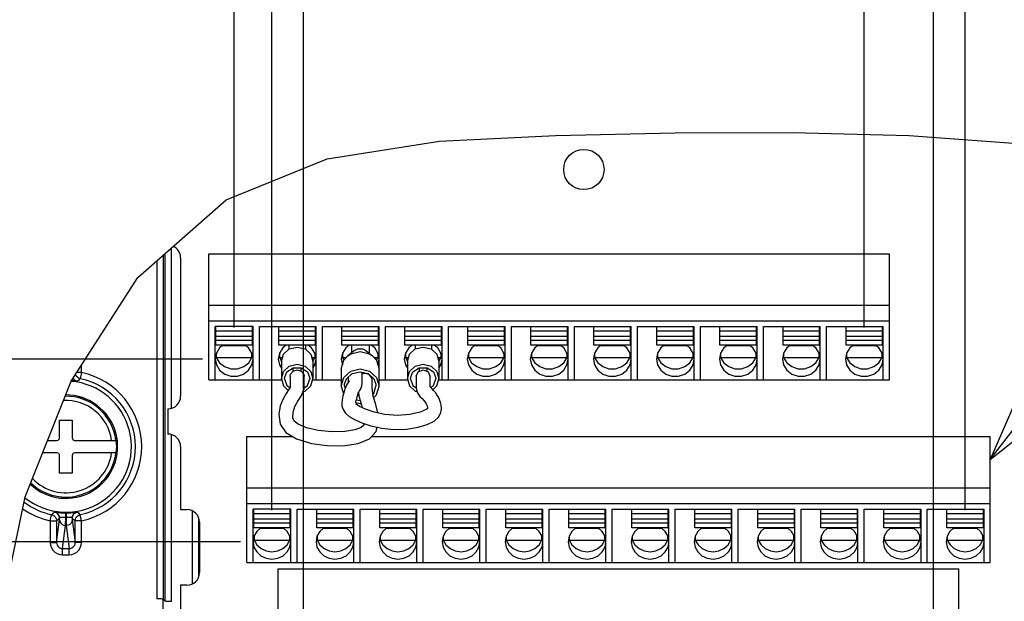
# Model space of a CAD drawing. Extents: x 30 to 410, y 34 to 287.
# Tile 43 of 50: x 234 to 265, y 142 to 161. Entities that reach past the tile are written whole.
import ezdxf

# ---------------------------------------------------------------- set-up
doc = ezdxf.new("R2010")
doc.units = 0
doc.header["$LTSCALE"] = 23.1
doc.layers.get('0').update_dxf_attribs({"linetype": 'CONTINUOUS'})
doc.layers.add('ALL_DIM', color=7, linetype='CONTINUOUS')
doc.layers.add('ALL_NOTE', color=7, linetype='CONTINUOUS')
doc.dimstyles.get("Standard").update_dxf_attribs({"dimtxt": 2.5, "dimasz": 2.5, "dimexe": 1.25, "dimexo": 0.625, "dimtad": 1, "dimcen": 2.5, "dimazin": 3, "dimtfac": 1, "dimtmove": 0, "dimatfit": 3})

# ---------------------------------------------------------------- blocks, each defined once
blk = doc.blocks.new('_OPEN')
at = {"color": 0, "linetype": 'BYBLOCK'}
for p, q in [((0, 0), (-1, 0.25)), ((-1, -0.25), (0, 0)), ((-1, 0), (0, 0))]:
    blk.add_line(p, q, dxfattribs=at)
blk = doc.blocks.new('*D27')
at = {"layer": 'ALL_DIM', "color": 2, "linetype": 'CONTINUOUS'}
for p, q in [((192.244, 58.622), (192.244, 168.814)), ((242.664, 140.964), (242.664, 168.814)), ((192.244, 167.814), (217.454, 167.814)), ((242.664, 167.814), (217.454, 167.814))]:
    blk.add_line(p, q, dxfattribs=at)
at = {"layer": 'ALL_DIM', "color": 2, "linetype": 'CONTINUOUS', "xscale": 2, "yscale": 2, "zscale": 2, "rotation": 180}
blk.add_blockref('_OPEN', (192.244, 167.814), dxfattribs=at)
at = {"layer": 'ALL_DIM', "color": 2, "linetype": 'CONTINUOUS', "xscale": 2, "yscale": 2, "zscale": 2}
blk.add_blockref('_OPEN', (242.664, 167.814), dxfattribs=at)
blk = doc.blocks.new('*D28')
at = {"layer": 'ALL_DIM', "color": 2, "linetype": 'CONTINUOUS'}
for p, q in [((242.664, 140.964), (242.664, 168.814)), ((262.664, 140.964), (262.664, 168.814)), ((242.664, 167.814), (252.664, 167.814)), ((262.664, 167.814), (252.664, 167.814))]:
    blk.add_line(p, q, dxfattribs=at)
at = {"layer": 'ALL_DIM', "color": 2, "linetype": 'CONTINUOUS', "xscale": 2, "yscale": 2, "zscale": 2, "rotation": 180}
blk.add_blockref('_OPEN', (242.664, 167.814), dxfattribs=at)
at = {"layer": 'ALL_DIM', "color": 2, "linetype": 'CONTINUOUS', "xscale": 2, "yscale": 2, "zscale": 2}
blk.add_blockref('_OPEN', (262.664, 167.814), dxfattribs=at)
blk = doc.blocks.new('*D29')
at = {"layer": 'ALL_DIM', "color": 2, "linetype": 'CONTINUOUS'}
for p, q in [((241.664, 168.931), (241.664, 175.718)), ((263.664, 145.164), (263.664, 175.718)), ((241.664, 174.718), (252.664, 174.718)), ((263.664, 174.718), (252.664, 174.718)), ((241.664, 145.164), (241.664, 166.684))]:
    blk.add_line(p, q, dxfattribs=at)
at = {"layer": 'ALL_DIM', "color": 2, "linetype": 'CONTINUOUS', "xscale": 2, "yscale": 2, "zscale": 2, "rotation": 180}
blk.add_blockref('_OPEN', (241.664, 174.718), dxfattribs=at)
at = {"layer": 'ALL_DIM', "color": 2, "linetype": 'CONTINUOUS', "xscale": 2, "yscale": 2, "zscale": 2}
blk.add_blockref('_OPEN', (263.664, 174.718), dxfattribs=at)
blk = doc.blocks.new('*D30')
at = {"layer": 'ALL_DIM', "color": 2, "linetype": 'CONTINUOUS'}
for p, q in [((240.464, 175.704), (240.464, 181.99)), ((260.464, 150.964), (260.464, 181.99)), ((240.464, 180.99), (250.464, 180.99)), ((260.464, 180.99), (250.464, 180.99)), ((240.464, 150.964), (240.464, 173.73))]:
    blk.add_line(p, q, dxfattribs=at)
at = {"layer": 'ALL_DIM', "color": 2, "linetype": 'CONTINUOUS', "xscale": 2, "yscale": 2, "zscale": 2, "rotation": 180}
blk.add_blockref('_OPEN', (240.464, 180.99), dxfattribs=at)
at = {"layer": 'ALL_DIM', "color": 2, "linetype": 'CONTINUOUS', "xscale": 2, "yscale": 2, "zscale": 2}
blk.add_blockref('_OPEN', (260.464, 180.99), dxfattribs=at)
blk = doc.blocks.new('*D31')
at = {"layer": 'ALL_DIM', "color": 2, "linetype": 'CONTINUOUS'}
for p, q in [((192.244, 58.622), (192.244, 181.99)), ((240.464, 175.772), (240.464, 181.99)), ((192.244, 180.99), (216.354, 180.99)), ((240.464, 180.99), (216.354, 180.99)), ((240.464, 150.964), (240.464, 173.764))]:
    blk.add_line(p, q, dxfattribs=at)
at = {"layer": 'ALL_DIM', "color": 2, "linetype": 'CONTINUOUS', "xscale": 2, "yscale": 2, "zscale": 2, "rotation": 180}
blk.add_blockref('_OPEN', (192.244, 180.99), dxfattribs=at)
at = {"layer": 'ALL_DIM', "color": 2, "linetype": 'CONTINUOUS', "xscale": 2, "yscale": 2, "zscale": 2}
blk.add_blockref('_OPEN', (240.464, 180.99), dxfattribs=at)
blk = doc.blocks.new('*D32')
at = {"layer": 'ALL_DIM', "color": 2, "linetype": 'CONTINUOUS'}
for p, q in [((192.244, 58.622), (192.244, 175.718)), ((241.664, 168.795), (241.664, 175.718)), ((192.244, 174.718), (216.954, 174.718)), ((241.664, 174.718), (216.954, 174.718)), ((241.664, 145.164), (241.664, 166.718))]:
    blk.add_line(p, q, dxfattribs=at)
at = {"layer": 'ALL_DIM', "color": 2, "linetype": 'CONTINUOUS', "xscale": 2, "yscale": 2, "zscale": 2, "rotation": 180}
blk.add_blockref('_OPEN', (192.244, 174.718), dxfattribs=at)
at = {"layer": 'ALL_DIM', "color": 2, "linetype": 'CONTINUOUS', "xscale": 2, "yscale": 2, "zscale": 2}
blk.add_blockref('_OPEN', (241.664, 174.718), dxfattribs=at)
blk = doc.blocks.new('*D34')
at = {"layer": 'ALL_DIM', "color": 2, "linetype": 'CONTINUOUS'}
for p, q in [((269.336, 189.142), (269.336, 195.218)), ((273.336, 145.028), (273.336, 195.218)), ((269.336, 194.218), (264.336, 194.218)), ((264.336, 194.218), (271.336, 194.218)), ((293.748, 194.218), (271.336, 194.218)), ((273.336, 194.218), (293.748, 194.218)), ((269.336, 145.028), (269.336, 186.793))]:
    blk.add_line(p, q, dxfattribs=at)
at = {"layer": 'ALL_DIM', "color": 2, "linetype": 'CONTINUOUS', "xscale": 2, "yscale": 2, "zscale": 2}
blk.add_blockref('_OPEN', (269.336, 194.218), dxfattribs=at)
at = {"layer": 'ALL_DIM', "color": 2, "linetype": 'CONTINUOUS', "xscale": 2, "yscale": 2, "zscale": 2, "rotation": 180}
blk.add_blockref('_OPEN', (273.336, 194.218), dxfattribs=at)
blk = doc.blocks.new('*D35')
at = {"layer": 'ALL_DIM', "color": 2, "linetype": 'CONTINUOUS'}
for p, q in [((192.244, 58.622), (192.244, 188.933)), ((270.352, 140.964), (270.352, 188.933)), ((192.244, 187.933), (231.298, 187.933)), ((270.352, 187.933), (231.298, 187.933))]:
    blk.add_line(p, q, dxfattribs=at)
at = {"layer": 'ALL_DIM', "color": 2, "linetype": 'CONTINUOUS', "xscale": 2, "yscale": 2, "zscale": 2, "rotation": 180}
blk.add_blockref('_OPEN', (192.244, 187.933), dxfattribs=at)
at = {"layer": 'ALL_DIM', "color": 2, "linetype": 'CONTINUOUS', "xscale": 2, "yscale": 2, "zscale": 2}
blk.add_blockref('_OPEN', (270.352, 187.933), dxfattribs=at)
blk = doc.blocks.new('*D36')
at = {"layer": 'ALL_DIM', "color": 2, "linetype": 'CONTINUOUS'}
for p, q in [((192.244, 58.622), (192.244, 195.218)), ((269.336, 189.039), (269.336, 195.218)), ((192.244, 194.218), (230.79, 194.218)), ((269.336, 194.218), (230.79, 194.218)), ((269.336, 145.028), (269.336, 186.861))]:
    blk.add_line(p, q, dxfattribs=at)
at = {"layer": 'ALL_DIM', "color": 2, "linetype": 'CONTINUOUS', "xscale": 2, "yscale": 2, "zscale": 2, "rotation": 180}
blk.add_blockref('_OPEN', (192.244, 194.218), dxfattribs=at)
at = {"layer": 'ALL_DIM', "color": 2, "linetype": 'CONTINUOUS', "xscale": 2, "yscale": 2, "zscale": 2}
blk.add_blockref('_OPEN', (269.336, 194.218), dxfattribs=at)
blk = doc.blocks.new('*D40')
at = {"layer": 'ALL_DIM', "color": 2, "linetype": 'CONTINUOUS'}
for p, q in [((239.464, 149.964), (214.383, 149.964)), ((215.383, 149.964), (215.383, 144.964)), ((215.383, 139.964), (215.383, 144.964)), ((241.664, 139.964), (214.383, 139.964))]:
    blk.add_line(p, q, dxfattribs=at)
at = {"layer": 'ALL_DIM', "color": 2, "linetype": 'CONTINUOUS', "xscale": 2, "yscale": 2, "zscale": 2}
for p, rotation in [((215.383, 149.964), 90), ((215.383, 139.964), 270)]:
    blk.add_blockref('_OPEN', p, dxfattribs=dict(at, rotation=rotation))
blk = doc.blocks.new('*D41')
at = {"layer": 'ALL_DIM', "color": 2, "linetype": 'CONTINUOUS'}
for p, q in [((221.243, 144.164), (221.243, 149.164)), ((221.243, 149.164), (221.243, 142.064)), ((240.664, 144.164), (220.243, 144.164)), ((221.243, 127.971), (221.243, 142.064)), ((241.664, 139.964), (220.243, 139.964)), ((221.243, 139.964), (221.243, 127.971))]:
    blk.add_line(p, q, dxfattribs=at)
at = {"layer": 'ALL_DIM', "color": 2, "linetype": 'CONTINUOUS', "xscale": 2, "yscale": 2, "zscale": 2}
for p, rotation in [((221.243, 144.164), 270), ((221.243, 139.964), 90)]:
    blk.add_blockref('_OPEN', p, dxfattribs=dict(at, rotation=rotation))

msp = doc.modelspace()

# ---------------------------------------------------------------- linework, layer by layer
at = {"color": 7, "linetype": 'CONTINUOUS'}
for p, q in [((243.411, 156.324), (246.979, 156.886)), ((246.979, 156.886), (250.665, 157.063)), ((250.665, 157.063), (254.46, 157.148)), ((254.46, 157.148), (258.178, 157.161)), ((258.178, 157.161), (261.889, 157.063)), ((261.889, 157.063), (266.217, 156.74)), ((240.206, 155.022), (243.411, 156.324)), ((237.41, 152.555), (240.206, 155.022)), ((238.47, 148.396), (238.47, 153.49)), ((238.206, 153.257), (238.206, 142.339)), ((238.27, 142.275), (238.27, 153.314)), ((238.764, 153.182), (238.764, 148.782)), ((239.664, 149.302), (239.664, 153.302)), ((239.664, 153.302), (261.264, 153.302)), ((261.264, 149.302), (261.264, 153.302)), ((238.006, 153.081), (238.006, 142.349)), ((235.292, 149.266), (237.41, 152.555)), ((239.664, 151.675), (261.264, 151.675)), ((239.664, 151.182), (261.264, 151.182)), ((239.864, 149.302), (239.864, 150.998)), ((241.064, 150.998), (239.864, 150.998)), ((239.884, 150.406), (239.884, 150.995)), ((241.044, 150.406), (241.044, 150.995)), ((241.064, 149.302), (241.064, 150.998)), ((241.264, 149.302), (241.264, 150.998)), ((241.264, 150.998), (243.064, 150.998)), ((241.884, 150.406), (241.884, 150.995)), ((243.044, 150.406), (243.044, 150.995)), ((243.064, 149.302), (243.064, 150.998)), ((243.264, 149.302), (243.264, 150.998)), ((243.264, 150.998), (245.064, 150.998)), ((243.884, 150.406), (243.884, 150.995)), ((245.044, 150.406), (245.044, 150.995)), ((245.064, 149.103), (245.064, 150.998)), ((245.264, 149.302), (245.264, 150.998)), ((245.264, 150.998), (247.064, 150.998)), ((245.884, 150.406), (245.884, 150.995)), ((247.044, 150.406), (247.044, 150.995)), ((247.064, 149.302), (247.064, 150.998)), ((247.264, 149.302), (247.264, 150.998)), ((247.264, 150.998), (249.064, 150.998)), ((247.884, 150.406), (247.884, 150.995)), ((249.044, 150.406), (249.044, 150.995)), ((249.064, 149.302), (249.064, 150.998)), ((249.264, 149.302), (249.264, 150.998)), ((249.264, 150.998), (251.064, 150.998)), ((249.884, 150.406), (249.884, 150.995)), ((251.044, 150.406), (251.044, 150.995)), ((251.064, 149.302), (251.064, 150.998)), ((251.264, 149.302), (251.264, 150.998)), ((251.264, 150.998), (253.064, 150.998)), ((251.884, 150.406), (251.884, 150.995)), ((253.044, 150.406), (253.044, 150.995)), ((253.064, 149.302), (253.064, 150.998)), ((253.264, 149.302), (253.264, 150.998)), ((253.264, 150.998), (255.064, 150.998)), ((253.884, 150.406), (253.884, 150.995)), ((255.044, 150.406), (255.044, 150.995)), ((255.064, 149.302), (255.064, 150.998)), ((255.264, 149.302), (255.264, 150.998)), ((255.264, 150.998), (257.064, 150.998)), ((255.884, 150.406), (255.884, 150.995)), ((257.044, 150.406), (257.044, 150.995)), ((257.064, 149.302), (257.064, 150.998)), ((257.264, 149.302), (257.264, 150.998)), ((257.264, 150.998), (259.064, 150.998)), ((257.884, 150.406), (257.884, 150.995)), ((259.044, 150.406), (259.044, 150.995)), ((259.064, 149.302), (259.064, 150.998)), ((259.264, 149.302), (259.264, 150.998)), ((259.264, 150.998), (261.064, 150.998)), ((259.884, 150.406), (259.884, 150.995)), ((261.044, 150.406), (261.044, 150.995)), ((261.064, 149.302), (261.064, 150.998)), ((241.044, 150.848), (239.884, 150.848)), ((241.044, 150.678), (239.884, 150.678)), ((243.044, 150.848), (241.884, 150.848)), ((243.044, 150.678), (241.884, 150.678)), ((245.044, 150.848), (243.884, 150.848)), ((245.044, 150.678), (243.884, 150.678)), ((247.044, 150.848), (245.884, 150.848)), ((247.044, 150.678), (245.884, 150.678)), ((249.044, 150.848), (247.884, 150.848)), ((249.044, 150.678), (247.884, 150.678)), ((251.044, 150.848), (249.884, 150.848)), ((251.044, 150.678), (249.884, 150.678)), ((253.044, 150.848), (251.884, 150.848)), ((253.044, 150.678), (251.884, 150.678)), ((255.044, 150.848), (253.884, 150.848)), ((255.044, 150.678), (253.884, 150.678)), ((257.044, 150.848), (255.884, 150.848)), ((257.044, 150.678), (255.884, 150.678)), ((259.044, 150.848), (257.884, 150.848)), ((259.044, 150.678), (257.884, 150.678)), ((261.044, 150.848), (259.884, 150.848)), ((261.044, 150.678), (259.884, 150.678)), ((241.044, 150.553), (239.884, 150.553)), ((241.044, 150.406), (239.884, 150.406)), ((240.841, 150.383), (240.087, 150.383)), ((243.044, 150.553), (241.884, 150.553)), ((243.044, 150.406), (241.884, 150.406)), ((242.204, 150.383), (242.204, 150.275)), ((242.724, 150.383), (242.724, 150.275)), ((245.044, 150.553), (243.884, 150.553)), ((245.044, 150.406), (243.884, 150.406)), ((244.184, 150.383), (244.184, 150.159)), ((244.744, 150.383), (244.744, 150.159)), ((247.044, 150.553), (245.884, 150.553)), ((247.044, 150.406), (245.884, 150.406)), ((246.204, 150.383), (246.204, 150.275)), ((246.724, 150.383), (246.724, 150.275)), ((249.044, 150.553), (247.884, 150.553)), ((249.044, 150.406), (247.884, 150.406)), ((248.841, 150.383), (248.087, 150.383)), ((251.044, 150.553), (249.884, 150.553)), ((251.044, 150.406), (249.884, 150.406)), ((250.841, 150.383), (250.087, 150.383)), ((253.044, 150.553), (251.884, 150.553)), ((253.044, 150.406), (251.884, 150.406)), ((252.841, 150.383), (252.087, 150.383)), ((255.044, 150.553), (253.884, 150.553)), ((255.044, 150.406), (253.884, 150.406)), ((254.841, 150.383), (254.087, 150.383)), ((257.044, 150.553), (255.884, 150.553)), ((257.044, 150.406), (255.884, 150.406)), ((256.841, 150.383), (256.087, 150.383)), ((259.044, 150.553), (257.884, 150.553)), ((259.044, 150.406), (257.884, 150.406)), ((258.841, 150.383), (258.087, 150.383)), ((261.044, 150.553), (259.884, 150.553)), ((261.044, 150.406), (259.884, 150.406)), ((260.841, 150.383), (260.087, 150.383)), ((239.884, 150.066), (239.898, 150.015)), ((239.898, 150.143), (239.898, 150.015)), ((239.898, 150.015), (241.03, 150.015)), ((240.926, 149.847), (241.03, 150.015)), ((241.03, 150.015), (241.03, 150.143)), ((241.03, 150.015), (241.044, 150.066)), ((241.884, 150.066), (241.898, 150.015)), ((241.898, 150.143), (241.898, 150.015)), ((241.898, 150.015), (241.968, 149.901)), ((241.898, 150.015), (242.002, 150.015)), ((242.926, 150.015), (243.03, 150.015)), ((242.959, 149.901), (243.03, 150.015)), ((243.03, 150.015), (243.03, 150.143)), ((243.03, 150.015), (243.044, 150.066)), ((243.884, 150.066), (243.898, 150.015)), ((243.898, 150.143), (243.898, 150.015)), ((243.898, 150.015), (243.949, 149.932)), ((243.898, 150.015), (244.023, 150.015)), ((244.279, 150.236), (244.068, 150.066)), ((244.55, 150.287), (244.648, 150.236)), ((244.648, 150.236), (244.859, 150.066)), ((244.905, 150.015), (245.03, 150.015)), ((244.979, 149.932), (245.03, 150.015)), ((245.03, 150.015), (245.03, 150.143)), ((245.03, 150.015), (245.044, 150.066)), ((245.884, 150.066), (245.898, 150.015)), ((245.898, 150.143), (245.898, 150.015)), ((245.898, 150.015), (245.968, 149.901)), ((245.898, 150.015), (246.002, 150.015)), ((246.926, 150.015), (247.03, 150.015)), ((246.959, 149.901), (247.03, 150.015)), ((247.03, 150.015), (247.03, 150.143)), ((247.03, 150.015), (247.044, 150.066)), ((247.884, 150.066), (247.898, 150.015)), ((247.898, 150.143), (247.898, 150.015)), ((247.898, 150.015), (249.03, 150.015)), ((248.926, 149.847), (249.03, 150.015)), ((249.03, 150.015), (249.03, 150.143)), ((249.03, 150.015), (249.044, 150.066)), ((249.884, 150.066), (249.898, 150.015)), ((249.898, 150.143), (249.898, 150.015)), ((249.898, 150.015), (251.03, 150.015)), ((250.926, 149.847), (251.03, 150.015)), ((251.03, 150.015), (251.03, 150.143)), ((251.03, 150.015), (251.044, 150.066)), ((251.884, 150.066), (251.898, 150.015)), ((251.898, 150.143), (251.898, 150.015)), ((251.898, 150.015), (253.03, 150.015)), ((252.926, 149.847), (253.03, 150.015)), ((253.03, 150.015), (253.03, 150.143)), ((253.03, 150.015), (253.044, 150.066)), ((253.884, 150.066), (253.898, 150.015)), ((253.898, 150.143), (253.898, 150.015)), ((253.898, 150.015), (255.03, 150.015)), ((254.926, 149.847), (255.03, 150.015)), ((255.03, 150.015), (255.03, 150.143)), ((255.03, 150.015), (255.044, 150.066)), ((255.884, 150.066), (255.898, 150.015)), ((255.898, 150.143), (255.898, 150.015)), ((255.898, 150.015), (257.03, 150.015)), ((256.926, 149.847), (257.03, 150.015)), ((257.03, 150.015), (257.03, 150.143)), ((257.03, 150.015), (257.044, 150.066)), ((257.884, 150.066), (257.898, 150.015)), ((257.898, 150.143), (257.898, 150.015)), ((257.898, 150.015), (259.03, 150.015)), ((258.926, 149.847), (259.03, 150.015)), ((259.03, 150.015), (259.03, 150.143)), ((259.03, 150.015), (259.044, 150.066)), ((259.884, 150.066), (259.898, 150.015)), ((259.898, 150.143), (259.898, 150.015)), ((259.898, 150.015), (261.03, 150.015)), ((260.926, 149.847), (261.03, 150.015)), ((261.03, 150.015), (261.03, 150.143)), ((261.03, 150.015), (261.044, 150.066)), ((235.62, 149.535), (235.62, 149.776)), ((241.964, 149.886), (241.964, 149.338)), ((242.964, 149.886), (242.964, 149.338)), ((243.864, 149.964), (243.9, 149.775)), ((245.028, 149.775), (245.064, 149.964)), ((245.964, 149.886), (245.964, 149.338)), ((246.964, 149.886), (246.964, 149.338)), ((235.62, 149.535), (235.466, 149.535)), ((235.62, 149.535), (235.579, 149.34)), ((242.064, 149.338), (242.069, 149.387)), ((242.243, 149.414), (242.253, 149.479)), ((242.333, 149.683), (242.342, 149.677)), ((242.342, 149.584), (242.342, 149.688)), ((242.464, 149.62), (242.594, 149.581)), ((242.586, 149.584), (242.586, 149.688)), ((242.586, 149.677), (242.595, 149.683)), ((242.859, 149.387), (242.864, 149.338)), ((243.864, 149.651), (243.864, 149.103)), ((244.464, 149.563), (244.714, 149.501)), ((244.525, 149.52), (244.519, 149.549)), ((244.569, 149.501), (244.522, 149.485)), ((244.523, 149.528), (244.532, 149.546)), ((244.525, 149.482), (244.526, 149.52)), ((244.624, 149.508), (244.569, 149.501)), ((244.744, 149.473), (244.624, 149.508)), ((244.714, 149.501), (244.897, 149.333)), ((244.746, 149.472), (244.746, 149.48)), ((244.835, 149.369), (244.754, 149.47)), ((246.064, 149.338), (246.069, 149.387)), ((246.333, 149.683), (246.342, 149.677)), ((246.342, 149.574), (246.342, 149.688)), ((246.464, 149.62), (246.621, 149.56)), ((246.586, 149.573), (246.586, 149.688)), ((246.586, 149.677), (246.595, 149.683)), ((246.621, 149.56), (246.686, 149.414)), ((246.859, 149.387), (246.864, 149.338)), ((233.829, 145.584), (235.292, 149.266)), ((239.664, 149.302), (241.964, 149.302)), ((242.964, 149.302), (243.864, 149.302)), ((243.864, 149.103), (243.944, 149.379)), ((243.864, 149.103), (243.935, 148.859)), ((243.964, 149.103), (243.969, 149.162)), ((243.964, 149.103), (243.985, 149.03)), ((243.969, 149.162), (244.031, 149.333)), ((244.082, 149.303), (244.082, 149.22)), ((244.845, 149.31), (244.835, 149.369)), ((244.897, 149.333), (244.959, 149.162)), ((244.959, 149.162), (244.964, 149.103)), ((245.064, 149.302), (245.964, 149.302)), ((246.964, 149.302), (261.264, 149.302)), ((244.423, 148.937), (244.44, 148.953)), ((244.341, 148.528), (244.328, 148.542)), ((238.364, 148.382), (238.364, 147.582)), ((246.6, 148.429), (246.604, 148.399)), ((234.924, 147.462), (234.924, 148.022)), ((234.924, 148.022), (235.324, 148.022)), ((235.324, 148.022), (235.324, 147.462)), ((238.47, 142.265), (238.47, 147.567)), ((244.969, 147.665), (245.003, 147.797)), ((234.543, 147.382), (234.844, 147.382)), ((235.404, 147.382), (236.722, 147.382)), ((240.864, 143.502), (240.864, 147.502)), ((240.864, 147.502), (242.316, 147.502)), ((244.819, 147.502), (264.464, 147.502)), ((264.464, 143.502), (264.464, 147.502)), ((234.844, 146.982), (234.384, 146.982)), ((234.924, 146.342), (234.924, 146.902)), ((235.324, 146.902), (235.324, 146.342)), ((236.722, 146.982), (235.404, 146.982)), ((236.765, 147.182), (236.766, 147.182)), ((238.764, 147.182), (238.764, 145.182)), ((235.324, 146.342), (234.924, 146.342)), ((240.864, 145.875), (264.464, 145.875)), ((232.796, 140.639), (233.829, 145.584)), ((240.864, 145.382), (264.464, 145.382)), ((234.627, 144.828), (234.669, 145.023)), ((235.117, 144.886), (235.118, 145.08)), ((235.62, 144.828), (235.579, 145.023)), ((238.764, 145.182), (238.964, 145.182)), ((239.139, 142.825), (239.139, 145.138)), ((241.064, 143.502), (241.064, 145.198)), ((242.264, 145.198), (241.064, 145.198)), ((241.084, 144.606), (241.084, 145.195)), ((242.244, 145.048), (241.084, 145.048)), ((242.244, 144.606), (242.244, 145.195)), ((242.264, 143.502), (242.264, 145.198)), ((242.464, 143.502), (242.464, 145.198)), ((242.464, 145.198), (244.264, 145.198)), ((243.084, 144.606), (243.084, 145.195)), ((244.244, 145.048), (243.084, 145.048)), ((244.244, 144.606), (244.244, 145.195)), ((244.264, 143.502), (244.264, 145.198)), ((244.464, 143.502), (244.464, 145.198)), ((244.464, 145.198), (246.264, 145.198)), ((245.084, 144.606), (245.084, 145.195)), ((246.244, 145.048), (245.084, 145.048)), ((246.244, 144.606), (246.244, 145.195)), ((246.264, 143.502), (246.264, 145.198)), ((246.464, 143.502), (246.464, 145.198)), ((246.464, 145.198), (248.264, 145.198)), ((247.084, 144.606), (247.084, 145.195)), ((248.244, 145.048), (247.084, 145.048)), ((248.244, 144.606), (248.244, 145.195)), ((248.264, 143.502), (248.264, 145.198)), ((248.464, 143.502), (248.464, 145.198)), ((248.464, 145.198), (250.264, 145.198)), ((249.084, 144.606), (249.084, 145.195)), ((250.244, 145.048), (249.084, 145.048)), ((250.244, 144.606), (250.244, 145.195)), ((250.264, 143.502), (250.264, 145.198)), ((250.464, 143.502), (250.464, 145.198)), ((250.464, 145.198), (252.264, 145.198)), ((251.084, 144.606), (251.084, 145.195)), ((252.244, 145.048), (251.084, 145.048)), ((252.244, 144.606), (252.244, 145.195)), ((252.264, 143.502), (252.264, 145.198)), ((252.464, 143.502), (252.464, 145.198)), ((252.464, 145.198), (254.264, 145.198)), ((253.084, 144.606), (253.084, 145.195)), ((254.244, 145.048), (253.084, 145.048)), ((254.244, 144.606), (254.244, 145.195)), ((254.264, 143.502), (254.264, 145.198)), ((254.464, 143.502), (254.464, 145.198)), ((254.464, 145.198), (256.264, 145.198)), ((255.084, 144.606), (255.084, 145.195)), ((256.244, 145.048), (255.084, 145.048)), ((256.244, 144.606), (256.244, 145.195)), ((256.264, 143.502), (256.264, 145.198)), ((256.464, 143.502), (256.464, 145.198)), ((256.464, 145.198), (258.264, 145.198)), ((257.084, 144.606), (257.084, 145.195)), ((258.244, 145.048), (257.084, 145.048)), ((258.244, 144.606), (258.244, 145.195)), ((258.264, 143.502), (258.264, 145.198)), ((258.464, 143.502), (258.464, 145.198)), ((258.464, 145.198), (260.264, 145.198)), ((259.084, 144.606), (259.084, 145.195)), ((260.244, 145.048), (259.084, 145.048)), ((260.244, 144.606), (260.244, 145.195)), ((260.264, 143.502), (260.264, 145.198)), ((260.464, 143.502), (260.464, 145.198)), ((260.464, 145.198), (262.264, 145.198)), ((261.084, 144.606), (261.084, 145.195)), ((262.244, 145.048), (261.084, 145.048)), ((262.244, 144.606), (262.244, 145.195)), ((262.264, 143.502), (262.264, 145.198)), ((262.464, 143.502), (262.464, 145.198)), ((262.464, 145.198), (264.264, 145.198)), ((263.084, 144.606), (263.084, 145.195)), ((264.244, 145.048), (263.084, 145.048)), ((264.244, 144.606), (264.244, 145.195)), ((264.264, 143.502), (264.264, 145.198)), ((234.627, 144.828), (234.627, 144.143)), ((234.627, 144.828), (234.827, 144.828)), ((234.827, 144.143), (234.922, 144.867)), ((234.827, 144.828), (234.827, 144.143)), ((235.076, 144.945), (235.117, 144.945)), ((235.117, 144.945), (235.131, 144.945)), ((235.326, 144.867), (235.42, 144.143)), ((235.42, 144.143), (235.42, 144.828)), ((235.62, 144.828), (235.42, 144.828)), ((235.62, 144.143), (235.62, 144.828)), ((239.339, 143.052), (239.339, 144.911)), ((239.364, 144.782), (239.364, 143.182)), ((242.244, 144.878), (241.084, 144.878)), ((242.244, 144.753), (241.084, 144.753)), ((244.244, 144.878), (243.084, 144.878)), ((244.244, 144.753), (243.084, 144.753)), ((246.244, 144.878), (245.084, 144.878)), ((246.244, 144.753), (245.084, 144.753)), ((248.244, 144.878), (247.084, 144.878)), ((248.244, 144.753), (247.084, 144.753)), ((250.244, 144.878), (249.084, 144.878)), ((250.244, 144.753), (249.084, 144.753)), ((252.244, 144.878), (251.084, 144.878)), ((252.244, 144.753), (251.084, 144.753)), ((254.244, 144.878), (253.084, 144.878)), ((254.244, 144.753), (253.084, 144.753)), ((256.244, 144.878), (255.084, 144.878)), ((256.244, 144.753), (255.084, 144.753)), ((258.244, 144.878), (257.084, 144.878)), ((258.244, 144.753), (257.084, 144.753)), ((260.244, 144.878), (259.084, 144.878)), ((260.244, 144.753), (259.084, 144.753)), ((262.244, 144.878), (261.084, 144.878)), ((262.244, 144.753), (261.084, 144.753)), ((264.244, 144.878), (263.084, 144.878)), ((264.244, 144.753), (263.084, 144.753)), ((235.019, 143.946), (235.114, 144.677)), ((235.114, 144.677), (235.134, 144.677)), ((235.134, 144.677), (235.229, 143.946)), ((242.244, 144.606), (241.084, 144.606)), ((242.047, 144.583), (241.281, 144.583)), ((244.244, 144.606), (243.084, 144.606)), ((244.047, 144.583), (243.281, 144.583)), ((246.244, 144.606), (245.084, 144.606)), ((246.047, 144.583), (245.281, 144.583)), ((248.244, 144.606), (247.084, 144.606)), ((248.047, 144.583), (247.281, 144.583)), ((250.244, 144.606), (249.084, 144.606)), ((250.047, 144.583), (249.281, 144.583)), ((252.244, 144.606), (251.084, 144.606)), ((252.047, 144.583), (251.281, 144.583)), ((254.244, 144.606), (253.084, 144.606)), ((254.047, 144.583), (253.281, 144.583)), ((256.244, 144.606), (255.084, 144.606)), ((256.047, 144.583), (255.281, 144.583)), ((258.244, 144.606), (257.084, 144.606)), ((258.047, 144.583), (257.281, 144.583)), ((260.244, 144.606), (259.084, 144.606)), ((260.047, 144.583), (259.281, 144.583)), ((262.244, 144.606), (261.084, 144.606)), ((262.047, 144.583), (261.281, 144.583)), ((264.244, 144.606), (263.084, 144.606)), ((264.047, 144.583), (263.281, 144.583)), ((234.627, 144.143), (234.827, 144.143)), ((235.62, 144.143), (235.42, 144.143)), ((241.082, 144.271), (241.098, 144.215)), ((241.098, 144.344), (241.098, 144.215)), ((241.098, 144.215), (242.23, 144.215)), ((242.142, 144.066), (242.23, 144.215)), ((242.23, 144.215), (242.23, 144.344)), ((242.23, 144.215), (242.246, 144.271)), ((243.082, 144.271), (243.098, 144.215)), ((243.098, 144.344), (243.098, 144.215)), ((243.098, 144.215), (244.23, 144.215)), ((244.142, 144.066), (244.23, 144.215)), ((244.23, 144.215), (244.23, 144.344)), ((244.23, 144.215), (244.246, 144.271)), ((245.082, 144.271), (245.098, 144.215)), ((245.098, 144.344), (245.098, 144.215)), ((245.098, 144.215), (246.23, 144.215)), ((246.142, 144.066), (246.23, 144.215)), ((246.23, 144.215), (246.23, 144.344)), ((246.23, 144.215), (246.246, 144.271)), ((247.082, 144.271), (247.098, 144.215)), ((247.098, 144.344), (247.098, 144.215)), ((247.098, 144.215), (248.23, 144.215)), ((248.142, 144.066), (248.23, 144.215)), ((248.23, 144.215), (248.23, 144.344)), ((248.23, 144.215), (248.246, 144.271)), ((249.082, 144.271), (249.098, 144.215)), ((249.098, 144.344), (249.098, 144.215)), ((249.098, 144.215), (250.23, 144.215)), ((250.142, 144.066), (250.23, 144.215)), ((250.23, 144.215), (250.23, 144.344)), ((250.23, 144.215), (250.246, 144.271)), ((251.082, 144.271), (251.098, 144.215)), ((251.098, 144.344), (251.098, 144.215)), ((251.098, 144.215), (252.23, 144.215)), ((252.142, 144.066), (252.23, 144.215)), ((252.23, 144.215), (252.23, 144.344)), ((252.23, 144.215), (252.246, 144.271)), ((253.082, 144.271), (253.098, 144.215)), ((253.098, 144.344), (253.098, 144.215)), ((253.098, 144.215), (254.23, 144.215)), ((254.142, 144.066), (254.23, 144.215)), ((254.23, 144.215), (254.23, 144.344)), ((254.23, 144.215), (254.246, 144.271)), ((255.082, 144.271), (255.098, 144.215)), ((255.098, 144.344), (255.098, 144.215)), ((255.098, 144.215), (256.23, 144.215)), ((256.142, 144.066), (256.23, 144.215)), ((256.23, 144.215), (256.23, 144.344)), ((256.23, 144.215), (256.246, 144.271)), ((257.082, 144.271), (257.098, 144.215)), ((257.098, 144.344), (257.098, 144.215)), ((257.098, 144.215), (258.23, 144.215)), ((258.142, 144.066), (258.23, 144.215)), ((258.23, 144.215), (258.23, 144.344)), ((258.23, 144.215), (258.246, 144.271)), ((259.082, 144.271), (259.098, 144.215)), ((259.098, 144.344), (259.098, 144.215)), ((259.098, 144.215), (260.23, 144.215)), ((260.142, 144.066), (260.23, 144.215)), ((260.23, 144.215), (260.23, 144.344)), ((260.23, 144.215), (260.246, 144.271)), ((261.082, 144.271), (261.098, 144.215)), ((261.098, 144.344), (261.098, 144.215)), ((261.098, 144.215), (262.23, 144.215)), ((262.142, 144.066), (262.23, 144.215)), ((262.23, 144.215), (262.23, 144.344)), ((262.23, 144.215), (262.246, 144.271)), ((263.082, 144.271), (263.098, 144.215)), ((263.098, 144.344), (263.098, 144.215)), ((263.098, 144.215), (264.23, 144.215)), ((264.142, 144.066), (264.23, 144.215)), ((264.23, 144.215), (264.23, 144.344)), ((264.23, 144.215), (264.246, 144.271)), ((235.019, 143.748), (235.019, 143.946)), ((235.019, 143.946), (235.229, 143.946)), ((235.229, 143.748), (235.229, 143.946)), ((235.019, 143.748), (235.229, 143.748)), ((240.864, 143.502), (264.464, 143.502)), ((241.864, 139.302), (241.864, 143.302)), ((241.864, 143.302), (263.464, 143.302)), ((263.464, 139.302), (263.464, 143.302)), ((238.764, 142.782), (238.764, 141.526)), ((238.964, 142.782), (238.764, 142.782)), ((238.196, 142.339), (238.196, 141.778)), ((238.206, 142.339), (238.27, 142.275))]:
    msp.add_line(p, q, dxfattribs=at)
for points in [[(240.117, 150.406), (240.004, 150.319), (239.9, 150.153), (239.864, 149.964)], [(241.064, 149.964), (241.028, 150.153), (240.924, 150.319), (240.811, 150.406)], [(242.117, 150.406), (242.004, 150.319), (241.9, 150.153), (241.864, 149.964)], [(241.964, 149.886), (242.031, 150.116), (242.214, 150.284), (242.464, 150.346), (242.714, 150.284), (242.897, 150.116), (242.964, 149.886)], [(243.064, 149.964), (243.028, 150.153), (242.924, 150.319), (242.811, 150.406)], [(244.117, 150.406), (244.004, 150.319), (243.9, 150.153), (243.864, 149.964)], [(245.064, 149.964), (245.028, 150.153), (244.924, 150.319), (244.811, 150.406)], [(246.117, 150.406), (246.004, 150.319), (245.9, 150.153), (245.864, 149.964)], [(245.964, 149.886), (246.031, 150.116), (246.214, 150.284), (246.464, 150.346), (246.714, 150.284), (246.897, 150.116), (246.964, 149.886)], [(247.064, 149.964), (247.028, 150.153), (246.924, 150.319), (246.811, 150.406)], [(248.117, 150.406), (248.004, 150.319), (247.9, 150.153), (247.864, 149.964)], [(249.064, 149.964), (249.028, 150.153), (248.924, 150.319), (248.811, 150.406)], [(250.117, 150.406), (250.004, 150.319), (249.9, 150.153), (249.864, 149.964)], [(251.064, 149.964), (251.028, 150.153), (250.924, 150.319), (250.811, 150.406)], [(252.117, 150.406), (252.004, 150.319), (251.9, 150.153), (251.864, 149.964)], [(253.064, 149.964), (253.028, 150.153), (252.924, 150.319), (252.811, 150.406)], [(254.117, 150.406), (254.004, 150.319), (253.9, 150.153), (253.864, 149.964)], [(255.064, 149.964), (255.028, 150.153), (254.924, 150.319), (254.811, 150.406)], [(256.117, 150.406), (256.004, 150.319), (255.9, 150.153), (255.864, 149.964)], [(257.064, 149.964), (257.028, 150.153), (256.924, 150.319), (256.811, 150.406)], [(258.117, 150.406), (258.004, 150.319), (257.9, 150.153), (257.864, 149.964)], [(259.064, 149.964), (259.028, 150.153), (258.924, 150.319), (258.811, 150.406)], [(260.117, 150.406), (260.004, 150.319), (259.9, 150.153), (259.864, 149.964)], [(261.064, 149.964), (261.028, 150.153), (260.924, 150.319), (260.811, 150.406)], [(239.898, 150.015), (240.002, 149.847), (240.162, 149.722), (240.359, 149.655), (240.569, 149.655), (240.766, 149.722), (240.926, 149.847)], [(243.864, 149.651), (243.944, 149.927), (244.068, 150.066)], [(244.068, 150.066), (244.164, 150.129), (244.464, 150.203), (244.764, 150.129), (244.859, 150.066)], [(244.279, 150.236), (244.377, 150.287), (244.55, 150.287)], [(244.859, 150.066), (244.984, 149.927), (245.064, 149.651)], [(247.898, 150.015), (248.002, 149.847), (248.162, 149.722), (248.359, 149.655), (248.569, 149.655), (248.766, 149.722), (248.926, 149.847)], [(249.898, 150.015), (250.002, 149.847), (250.162, 149.722), (250.359, 149.655), (250.569, 149.655), (250.766, 149.722), (250.926, 149.847)], [(251.898, 150.015), (252.002, 149.847), (252.162, 149.722), (252.359, 149.655), (252.569, 149.655), (252.766, 149.722), (252.926, 149.847)], [(253.898, 150.015), (254.002, 149.847), (254.162, 149.722), (254.359, 149.655), (254.569, 149.655), (254.766, 149.722), (254.926, 149.847)], [(255.898, 150.015), (256.002, 149.847), (256.162, 149.722), (256.359, 149.655), (256.569, 149.655), (256.766, 149.722), (256.926, 149.847)], [(257.898, 150.015), (258.002, 149.847), (258.162, 149.722), (258.359, 149.655), (258.569, 149.655), (258.766, 149.722), (258.926, 149.847)], [(259.898, 150.015), (260.002, 149.847), (260.162, 149.722), (260.359, 149.655), (260.569, 149.655), (260.766, 149.722), (260.926, 149.847)], [(239.864, 149.964), (239.9, 149.775), (240.004, 149.609), (240.164, 149.486), (240.36, 149.42), (240.568, 149.42), (240.764, 149.486), (240.924, 149.609), (241.028, 149.775), (241.064, 149.964)], [(241.864, 149.964), (241.9, 149.775), (241.964, 149.674)], [(241.964, 149.338), (242.031, 149.568), (242.214, 149.736), (242.464, 149.798), (242.714, 149.736), (242.897, 149.568), (242.964, 149.338)], [(242.964, 149.674), (243.028, 149.775), (243.064, 149.964)], [(245.864, 149.964), (245.9, 149.775), (245.964, 149.674)], [(245.964, 149.338), (246.031, 149.568), (246.214, 149.736), (246.464, 149.798), (246.714, 149.736), (246.897, 149.568), (246.964, 149.338)], [(246.964, 149.674), (247.028, 149.775), (247.064, 149.964)], [(247.864, 149.964), (247.9, 149.775), (248.004, 149.609), (248.164, 149.486), (248.36, 149.42), (248.568, 149.42), (248.764, 149.486), (248.924, 149.609), (249.028, 149.775), (249.064, 149.964)], [(249.864, 149.964), (249.9, 149.775), (250.004, 149.609), (250.164, 149.486), (250.36, 149.42), (250.568, 149.42), (250.764, 149.486), (250.924, 149.609), (251.028, 149.775), (251.064, 149.964)], [(251.864, 149.964), (251.9, 149.775), (252.004, 149.609), (252.164, 149.486), (252.36, 149.42), (252.568, 149.42), (252.764, 149.486), (252.924, 149.609), (253.028, 149.775), (253.064, 149.964)], [(253.864, 149.964), (253.9, 149.775), (254.004, 149.609), (254.164, 149.486), (254.36, 149.42), (254.568, 149.42), (254.764, 149.486), (254.924, 149.609), (255.028, 149.775), (255.064, 149.964)], [(255.864, 149.964), (255.9, 149.775), (256.004, 149.609), (256.164, 149.486), (256.36, 149.42), (256.568, 149.42), (256.764, 149.486), (256.924, 149.609), (257.028, 149.775), (257.064, 149.964)], [(257.864, 149.964), (257.9, 149.775), (258.004, 149.609), (258.164, 149.486), (258.36, 149.42), (258.568, 149.42), (258.764, 149.486), (258.924, 149.609), (259.028, 149.775), (259.064, 149.964)], [(259.864, 149.964), (259.9, 149.775), (260.004, 149.609), (260.164, 149.486), (260.36, 149.42), (260.568, 149.42), (260.764, 149.486), (260.924, 149.609), (261.028, 149.775), (261.064, 149.964)], [(235.579, 149.34), (235.536, 149.354), (235.498, 149.378), (235.465, 149.41), (235.441, 149.448), (235.43, 149.479)], [(242.242, 149.414), (242.242, 149.288), (242.242, 149.164), (242.243, 149.076), (242.212, 149.016), (242.117, 148.873), (242.015, 148.697), (241.929, 148.482), (241.882, 148.214), (241.923, 147.895), (242.106, 147.628), (242.438, 147.428), (242.923, 147.283), (243.417, 147.216), (243.915, 147.212), (244.4, 147.285), (244.757, 147.435), (244.969, 147.665)], [(242.069, 149.387), (242.14, 149.554), (242.34, 149.688), (242.588, 149.688), (242.788, 149.554), (242.859, 149.387)], [(242.253, 149.479), (242.333, 149.581), (242.464, 149.62)], [(242.328, 148.099), (242.335, 148.274), (242.392, 148.456), (242.484, 148.623), (242.603, 148.804), (242.682, 149.013), (242.686, 149.161), (242.686, 149.288), (242.686, 149.418)], [(242.594, 149.581), (242.675, 149.479), (242.685, 149.418)], [(243.944, 149.379), (244.164, 149.581), (244.464, 149.655), (244.764, 149.581), (244.984, 149.379), (245.064, 149.103)], [(244.031, 149.333), (244.214, 149.501), (244.464, 149.563)], [(244.44, 148.953), (244.489, 149.02), (244.52, 149.11), (244.526, 149.187), (244.526, 149.238), (244.526, 149.298), (244.525, 149.358), (244.525, 149.42), (244.525, 149.482)], [(246.069, 149.387), (246.14, 149.554), (246.34, 149.688), (246.588, 149.688), (246.788, 149.554), (246.859, 149.387)], [(246.242, 149.418), (246.307, 149.561), (246.464, 149.62)], [(246.242, 149.418), (246.242, 149.358), (246.242, 149.282), (246.242, 149.216), (246.242, 149.153), (246.242, 149.094), (246.251, 148.985), (246.296, 148.87), (246.362, 148.779), (246.43, 148.707), (246.483, 148.651), (246.526, 148.595), (246.56, 148.539), (246.585, 148.482), (246.6, 148.429)], [(246.686, 149.3), (246.686, 149.362), (246.686, 149.414)], [(235.489, 149.259), (235.489, 149.259), (235.487, 149.258), (235.483, 149.258), (235.476, 149.259), (235.466, 149.26), (235.449, 149.262), (235.424, 149.265), (235.389, 149.268), (235.341, 149.273), (235.299, 149.276)], [(235.351, 149.357), (235.354, 149.35), (235.39, 149.307), (235.436, 149.276), (235.489, 149.259)], [(235.579, 149.34), (235.549, 149.313), (235.519, 149.286), (235.489, 149.259)], [(241.964, 149.338), (242.031, 149.108), (242.181, 148.969)], [(242.064, 149.338), (242.14, 149.121), (242.234, 149.058)], [(242.648, 148.923), (242.714, 148.939), (242.897, 149.108), (242.964, 149.338)], [(242.683, 149.052), (242.788, 149.121), (242.864, 149.338)], [(244.107, 149.249), (244.058, 149.191), (244.019, 149.122), (243.993, 149.055), (243.971, 148.987), (243.952, 148.921), (243.935, 148.858), (243.918, 148.793), (243.902, 148.727), (243.889, 148.656), (243.882, 148.578), (243.886, 148.48), (243.921, 148.362), (243.997, 148.246), (244.116, 148.141), (244.285, 148.04), (244.514, 147.938), (244.802, 147.842), (245.147, 147.765), (245.536, 147.725), (245.935, 147.74), (246.301, 147.801), (246.595, 147.889), (246.807, 147.992), (246.949, 148.115)], [(244.081, 149.379), (244.081, 149.359), (244.082, 149.303)], [(244.117, 149.258), (244.12, 149.261), (244.107, 149.249)], [(245.027, 148.247), (245.026, 148.26), (244.962, 148.523), (244.881, 148.786), (244.846, 149.048), (244.846, 149.31)], [(244.872, 148.85), (244.897, 148.873), (244.964, 149.103)], [(244.894, 148.744), (244.984, 148.827), (245.064, 149.103)], [(245.964, 149.338), (246.031, 149.108), (246.214, 148.939), (246.275, 148.924)], [(246.064, 149.338), (246.14, 149.121), (246.245, 149.051)], [(246.694, 149.074), (246.681, 149.091), (246.681, 149.091)], [(246.686, 149.086), (246.686, 149.142), (246.686, 149.192), (246.686, 149.3)], [(246.949, 148.115), (247.027, 148.257), (247.048, 148.39), (247.039, 148.495), (247.018, 148.589), (246.986, 148.676), (246.947, 148.756), (246.902, 148.832), (246.851, 148.903), (246.795, 148.969), (246.739, 149.026), (246.699, 149.068), (246.694, 149.074)], [(246.7, 149.063), (246.788, 149.121), (246.864, 149.338)], [(246.77, 148.991), (246.897, 149.108), (246.964, 149.338)], [(244.325, 148.562), (244.33, 148.602), (244.34, 148.65), (244.353, 148.705), (244.37, 148.765), (244.388, 148.829), (244.405, 148.889), (244.421, 148.932), (244.423, 148.938)], [(244.414, 148.912), (244.422, 148.794), (244.527, 148.424), (244.529, 148.418)], [(244.328, 148.584), (244.464, 148.551), (244.49, 148.557)], [(246.606, 148.397), (246.606, 148.397), (246.56, 148.362), (246.369, 148.28), (246.045, 148.202), (245.648, 148.168), (245.251, 148.198), (244.905, 148.275), (244.631, 148.369), (244.438, 148.462), (244.341, 148.528)], [(244.345, 148.672), (244.464, 148.643), (244.465, 148.643)], [(244.585, 147.914), (244.575, 147.869), (244.494, 147.794), (244.292, 147.715), (243.975, 147.662), (243.564, 147.653), (243.126, 147.697), (242.755, 147.784), (242.495, 147.894), (242.369, 147.994), (242.328, 148.099)], [(234.669, 145.023), (234.699, 145.05), (234.729, 145.077), (234.759, 145.104)], [(234.669, 145.023), (234.712, 145.009), (234.75, 144.985), (234.783, 144.954), (234.807, 144.915), (234.822, 144.873), (234.827, 144.828)], [(234.759, 145.104), (234.759, 145.105), (234.761, 145.105), (234.765, 145.105), (234.771, 145.104), (234.782, 145.103), (234.799, 145.101), (234.824, 145.099), (234.859, 145.095), (234.907, 145.09), (234.968, 145.085), (235.041, 145.081), (235.118, 145.08)], [(234.924, 144.907), (234.916, 144.962), (234.893, 145.013), (234.858, 145.056), (234.812, 145.087), (234.759, 145.104)], [(235.13, 145.08), (235.207, 145.081), (235.28, 145.085), (235.341, 145.09), (235.389, 145.095), (235.424, 145.099), (235.449, 145.101), (235.466, 145.103), (235.476, 145.104), (235.483, 145.105), (235.487, 145.105), (235.489, 145.105), (235.489, 145.104)], [(235.13, 145.08), (235.131, 144.886), (235.131, 144.833), (235.132, 144.785), (235.132, 144.745), (235.133, 144.713), (235.133, 144.69), (235.134, 144.677)], [(235.324, 144.907), (235.332, 144.962), (235.354, 145.013), (235.39, 145.056), (235.436, 145.087), (235.489, 145.104)], [(235.42, 144.828), (235.426, 144.873), (235.441, 144.915), (235.465, 144.954), (235.498, 144.985), (235.536, 145.009), (235.579, 145.023)], [(235.489, 145.104), (235.519, 145.077), (235.549, 145.05), (235.579, 145.023)], [(234.827, 144.828), (234.859, 144.854), (234.892, 144.88), (234.924, 144.907)], [(234.922, 144.867), (234.923, 144.875), (234.923, 144.888), (234.924, 144.907)], [(234.922, 144.867), (234.932, 144.809), (234.959, 144.756), (235.001, 144.714), (235.055, 144.686), (235.114, 144.677)], [(234.924, 144.907), (234.924, 144.914), (234.926, 144.921), (234.928, 144.928), (234.931, 144.934), (234.937, 144.939), (234.946, 144.943), (234.959, 144.946), (234.978, 144.947), (235.004, 144.947), (235.076, 144.945)], [(235.114, 144.677), (235.115, 144.69), (235.115, 144.713), (235.116, 144.745), (235.116, 144.785), (235.117, 144.833), (235.117, 144.886)], [(235.131, 144.945), (235.172, 144.945), (235.244, 144.947)], [(235.326, 144.867), (235.316, 144.809), (235.289, 144.756), (235.246, 144.714), (235.193, 144.686), (235.134, 144.677)], [(235.244, 144.947), (235.27, 144.947), (235.288, 144.946), (235.302, 144.943), (235.311, 144.939), (235.317, 144.934), (235.32, 144.928), (235.322, 144.921), (235.323, 144.914), (235.324, 144.907)], [(235.324, 144.907), (235.324, 144.888), (235.325, 144.875), (235.326, 144.867)], [(235.324, 144.907), (235.356, 144.88), (235.388, 144.854), (235.42, 144.828)], [(241.306, 144.606), (241.179, 144.489), (241.093, 144.335), (241.064, 144.164)], [(242.264, 144.164), (242.235, 144.335), (242.149, 144.489), (242.022, 144.606)], [(243.306, 144.606), (243.179, 144.489), (243.093, 144.335), (243.064, 144.164)], [(244.264, 144.164), (244.235, 144.335), (244.149, 144.489), (244.022, 144.606)], [(245.306, 144.606), (245.179, 144.489), (245.093, 144.335), (245.064, 144.164)], [(246.264, 144.164), (246.235, 144.335), (246.149, 144.489), (246.022, 144.606)], [(247.306, 144.606), (247.179, 144.489), (247.093, 144.335), (247.064, 144.164)], [(248.264, 144.164), (248.235, 144.335), (248.149, 144.489), (248.022, 144.606)], [(249.306, 144.606), (249.179, 144.489), (249.093, 144.335), (249.064, 144.164)], [(250.264, 144.164), (250.235, 144.335), (250.149, 144.489), (250.022, 144.606)], [(251.306, 144.606), (251.179, 144.489), (251.093, 144.335), (251.064, 144.164)], [(252.264, 144.164), (252.235, 144.335), (252.149, 144.489), (252.022, 144.606)], [(253.306, 144.606), (253.179, 144.489), (253.093, 144.335), (253.064, 144.164)], [(254.264, 144.164), (254.235, 144.335), (254.149, 144.489), (254.022, 144.606)], [(255.306, 144.606), (255.179, 144.489), (255.093, 144.335), (255.064, 144.164)], [(256.264, 144.164), (256.235, 144.335), (256.149, 144.489), (256.022, 144.606)], [(257.306, 144.606), (257.179, 144.489), (257.093, 144.335), (257.064, 144.164)], [(258.264, 144.164), (258.235, 144.335), (258.149, 144.489), (258.022, 144.606)], [(259.306, 144.606), (259.179, 144.489), (259.093, 144.335), (259.064, 144.164)], [(260.264, 144.164), (260.235, 144.335), (260.149, 144.489), (260.022, 144.606)], [(261.306, 144.606), (261.179, 144.489), (261.093, 144.335), (261.064, 144.164)], [(262.264, 144.164), (262.235, 144.335), (262.149, 144.489), (262.022, 144.606)], [(263.306, 144.606), (263.179, 144.489), (263.093, 144.335), (263.064, 144.164)], [(264.264, 144.164), (264.235, 144.335), (264.149, 144.489), (264.022, 144.606)], [(234.627, 144.143), (234.637, 144.054), (234.666, 143.971), (234.713, 143.896), (234.775, 143.834), (234.849, 143.787), (234.932, 143.758), (235.019, 143.748)], [(234.827, 144.143), (234.832, 144.099), (234.846, 144.057), (234.869, 144.02), (234.9, 143.989), (234.936, 143.966), (234.976, 143.951), (235.019, 143.946)], [(235.229, 143.748), (235.316, 143.758), (235.398, 143.787), (235.472, 143.834), (235.534, 143.896), (235.581, 143.971), (235.611, 144.054), (235.62, 144.143)], [(235.229, 143.946), (235.272, 143.951), (235.312, 143.966), (235.348, 143.989), (235.379, 144.02), (235.402, 144.057), (235.416, 144.099), (235.42, 144.143)], [(241.064, 144.164), (241.093, 143.993), (241.179, 143.84), (241.311, 143.717), (241.479, 143.639), (241.664, 143.612), (241.849, 143.639), (242.017, 143.717), (242.149, 143.84), (242.235, 143.993), (242.264, 144.164)], [(241.098, 144.215), (241.186, 144.066), (241.318, 143.948), (241.482, 143.873), (241.664, 143.847), (241.845, 143.873), (242.01, 143.948), (242.142, 144.066)], [(243.064, 144.164), (243.093, 143.993), (243.179, 143.84), (243.311, 143.717), (243.479, 143.639), (243.664, 143.612), (243.849, 143.639), (244.017, 143.717), (244.149, 143.84), (244.235, 143.993), (244.264, 144.164)], [(243.098, 144.215), (243.186, 144.066), (243.318, 143.948), (243.482, 143.873), (243.664, 143.847), (243.845, 143.873), (244.01, 143.948), (244.142, 144.066)], [(245.064, 144.164), (245.093, 143.993), (245.179, 143.84), (245.311, 143.717), (245.479, 143.639), (245.664, 143.612), (245.849, 143.639), (246.017, 143.717), (246.149, 143.84), (246.235, 143.993), (246.264, 144.164)], [(245.098, 144.215), (245.186, 144.066), (245.318, 143.948), (245.482, 143.873), (245.664, 143.847), (245.845, 143.873), (246.01, 143.948), (246.142, 144.066)], [(247.064, 144.164), (247.093, 143.993), (247.179, 143.84), (247.311, 143.717), (247.479, 143.639), (247.664, 143.612), (247.849, 143.639), (248.017, 143.717), (248.149, 143.84), (248.235, 143.993), (248.264, 144.164)], [(247.098, 144.215), (247.186, 144.066), (247.318, 143.948), (247.482, 143.873), (247.664, 143.847), (247.845, 143.873), (248.01, 143.948), (248.142, 144.066)], [(249.064, 144.164), (249.093, 143.993), (249.179, 143.84), (249.311, 143.717), (249.479, 143.639), (249.664, 143.612), (249.849, 143.639), (250.017, 143.717), (250.149, 143.84), (250.235, 143.993), (250.264, 144.164)], [(249.098, 144.215), (249.186, 144.066), (249.318, 143.948), (249.482, 143.873), (249.664, 143.847), (249.845, 143.873), (250.01, 143.948), (250.142, 144.066)], [(251.064, 144.164), (251.093, 143.993), (251.179, 143.84), (251.311, 143.717), (251.479, 143.639), (251.664, 143.612), (251.849, 143.639), (252.017, 143.717), (252.149, 143.84), (252.235, 143.993), (252.264, 144.164)], [(251.098, 144.215), (251.186, 144.066), (251.318, 143.948), (251.482, 143.873), (251.664, 143.847), (251.845, 143.873), (252.01, 143.948), (252.142, 144.066)], [(253.064, 144.164), (253.093, 143.993), (253.179, 143.84), (253.311, 143.717), (253.479, 143.639), (253.664, 143.612), (253.849, 143.639), (254.017, 143.717), (254.149, 143.84), (254.235, 143.993), (254.264, 144.164)], [(253.098, 144.215), (253.186, 144.066), (253.318, 143.948), (253.482, 143.873), (253.664, 143.847), (253.845, 143.873), (254.01, 143.948), (254.142, 144.066)], [(255.064, 144.164), (255.093, 143.993), (255.179, 143.84), (255.311, 143.717), (255.479, 143.639), (255.664, 143.612), (255.849, 143.639), (256.017, 143.717), (256.149, 143.84), (256.235, 143.993), (256.264, 144.164)], [(255.098, 144.215), (255.186, 144.066), (255.318, 143.948), (255.482, 143.873), (255.664, 143.847), (255.845, 143.873), (256.01, 143.948), (256.142, 144.066)], [(257.064, 144.164), (257.093, 143.993), (257.179, 143.84), (257.311, 143.717), (257.479, 143.639), (257.664, 143.612), (257.849, 143.639), (258.017, 143.717), (258.149, 143.84), (258.235, 143.993), (258.264, 144.164)], [(257.098, 144.215), (257.186, 144.066), (257.318, 143.948), (257.482, 143.873), (257.664, 143.847), (257.845, 143.873), (258.01, 143.948), (258.142, 144.066)], [(259.064, 144.164), (259.093, 143.993), (259.179, 143.84), (259.311, 143.717), (259.479, 143.639), (259.664, 143.612), (259.849, 143.639), (260.017, 143.717), (260.149, 143.84), (260.235, 143.993), (260.264, 144.164)], [(259.098, 144.215), (259.186, 144.066), (259.318, 143.948), (259.482, 143.873), (259.664, 143.847), (259.845, 143.873), (260.01, 143.948), (260.142, 144.066)], [(261.064, 144.164), (261.093, 143.993), (261.179, 143.84), (261.311, 143.717), (261.479, 143.639), (261.664, 143.612), (261.849, 143.639), (262.017, 143.717), (262.149, 143.84), (262.235, 143.993), (262.264, 144.164)], [(261.098, 144.215), (261.186, 144.066), (261.318, 143.948), (261.482, 143.873), (261.664, 143.847), (261.845, 143.873), (262.01, 143.948), (262.142, 144.066)], [(263.064, 144.164), (263.093, 143.993), (263.179, 143.84), (263.311, 143.717), (263.479, 143.639), (263.664, 143.612), (263.849, 143.639), (264.017, 143.717), (264.149, 143.84), (264.235, 143.993), (264.264, 144.164)], [(263.098, 144.215), (263.186, 144.066), (263.318, 143.948), (263.482, 143.873), (263.664, 143.847), (263.845, 143.873), (264.01, 143.948), (264.142, 144.066)], [(238.176, 142.344), (238.144, 142.346), (238.103, 142.348), (238.056, 142.349), (238.006, 142.349)], [(238.206, 142.339), (238.197, 142.342), (238.176, 142.344)], [(238.47, 142.265), (238.42, 142.266), (238.373, 142.267), (238.332, 142.268), (238.3, 142.27), (238.279, 142.273), (238.27, 142.275)]]:
    msp.add_lwpolyline(points, dxfattribs=at)
msp.add_circle((251.564, 155.982), 0.64, dxfattribs=at)
for centre, radius, start, end in [((238.364, 153.182), 0.4, 360, 65.1873), ((235.124, 147.182), 2.406, 281.9115, 78.0885), ((235.124, 147.182), 2.08, 231.3006, 85.4834), ((235.124, 147.182), 2.206, 281.9115, 78.0885), ((235.124, 147.182), 1.642, 226.3766, 90.2855), ((235.124, 147.182), 1.641, 226.3755, 90.2892), ((235.124, 147.182), 1.601, 7.1749, 90.8684), ((238.364, 148.782), 0.4, 270, 360), ((235.124, 147.182), 1.465, 7.8464, 93.0978), ((238.364, 147.182), 0.4, 0, 90), ((234.844, 147.462), 0.08, 270, 360), ((235.404, 147.462), 0.08, 180, 270), ((235.124, 147.182), 1.611, 352.8686, 7.1314), ((235.124, 147.182), 1.601, 225.7955, 352.8251), ((235.124, 147.182), 1.465, 223.5712, 352.1536), ((234.844, 146.902), 0.08, 0, 90), ((235.404, 146.902), 0.08, 90, 180), ((235.124, 147.182), 2.206, 232.9493, 258.0885), ((235.124, 147.182), 2.406, 235.1749, 258.0885), ((235.124, 147.182), 2.102, 269.8311, 270.1689), ((238.964, 144.782), 0.4, 360, 90), ((238.964, 143.182), 0.4, 270, 0)]:
    msp.add_arc(centre, radius, start, end, dxfattribs=at)
at = {"layer": 'ALL_NOTE', "color": 2, "linetype": 'CONTINUOUS'}
msp.add_line((264.464, 146.779), (289.903, 179.86), dxfattribs=at)
msp.add_lwpolyline([(265.287, 148.669), (264.464, 146.779), (266.079, 148.059)], dxfattribs=at)

# ---------------------------------------------------------------- dimensions: what is measured, and where the dimension line sits
at = {"layer": 'ALL_DIM', "color": 2, "linetype": 'CONTINUOUS'}
for base, p1, p2, angle, picture, middle in [((192.244, 194.218), (269.336, 145.028), (192.244, 58.622), 180, '*D36', (225.606, 194.918)), ((192.244, 187.933), (270.352, 140.964), (192.244, 58.622), 180, '*D35', (225.263, 188.633)), ((192.244, 180.99), (240.464, 150.964), (192.244, 58.622), 180, '*D31', (213.018, 181.69)), ((192.244, 174.718), (241.664, 145.164), (192.244, 58.622), 180, '*D32', (213.018, 175.418)), ((215.383, 139.964), (239.464, 149.964), (241.664, 139.964), 270, '*D40', (214.683, 142.654)), ((221.243, 139.964), (240.664, 144.164), (241.664, 139.964), 270, '*D41', (220.543, 127.971))]:
    dim = msp.add_linear_dim(base=base, p1=p1, p2=p2, angle=angle, dimstyle='Standard', dxfattribs=at)
    dim.commit()
    dim.dimension.update_dxf_attribs({"geometry": picture, "text_midpoint": middle, "dimtype": 128})
for base, p1, p2, picture, middle in [((273.336, 194.218), (269.336, 145.028), (273.336, 145.028), '*D34', (276.892, 194.918)), ((260.464, 180.99), (240.464, 150.964), (260.464, 150.964), '*D30', (242.744, 181.69)), ((263.664, 174.718), (241.664, 145.164), (263.664, 145.164), '*D29', (243.935, 175.418)), ((242.664, 167.814), (192.244, 58.622), (242.664, 140.964), '*D27', (213.148, 168.514)), ((262.664, 167.814), (242.664, 140.964), (262.664, 140.964), '*D28', (244.24, 168.514))]:
    dim = msp.add_linear_dim(base=base, p1=p1, p2=p2, dimstyle='Standard', dxfattribs=at)
    dim.commit()
    dim.dimension.update_dxf_attribs({"geometry": picture, "text_midpoint": middle, "dimtype": 128})

doc.saveas('drawing.dxf')
